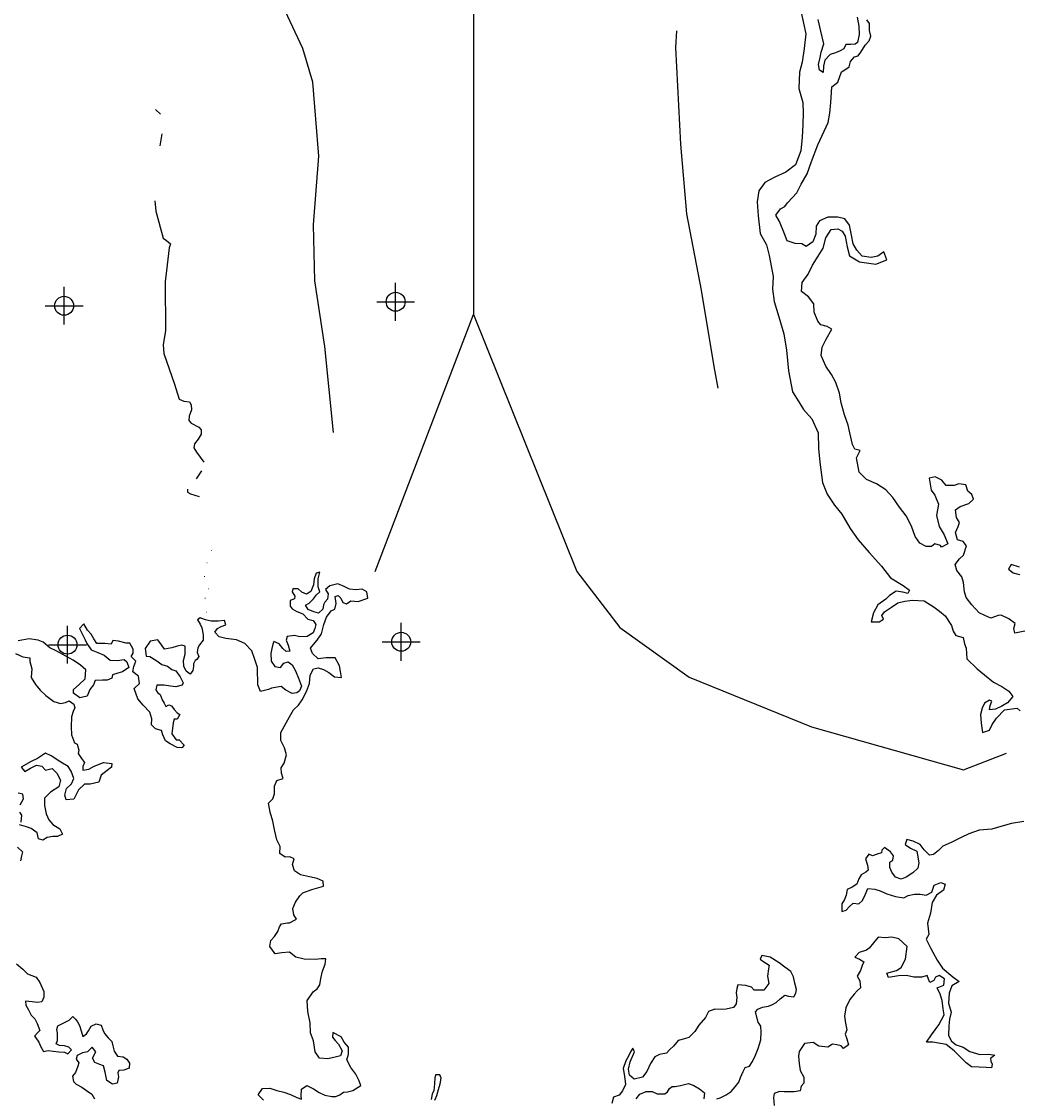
# Model space of a CAD drawing. Extents: x 97655 to 435575, y 690285 to 915232.
# Tile 6 of 15: x 198857 to 214636, y 768439 to 785504. Entities that reach past the tile are written whole.
import ezdxf

# ---------------------------------------------------------------- set-up
doc = ezdxf.new("R2010")
doc.units = 0
doc.header["$LTSCALE"] = 2000
doc.header["$PDMODE"] = 34
doc.header["$PDSIZE"] = 300
for name, color, linetype in [('GWCONTOURS', 11, 'CONTINUOUS'), ('SEC', 2, 'CONTINUOUS'), ('WATER', 4, 'CONTINUOUS')]:
    doc.layers.add(name, color=color, linetype=linetype)

msp = doc.modelspace()

# ---------------------------------------------------------------- linework, layer by layer
at = {"layer": 'GWCONTOURS', "color": 0}
for points in [[(203799, 778990), (203664, 780355), (203505, 781394), (203482, 782281), (203566, 783370), (203474, 784542), (203314, 785079), (203035, 785676), (202482, 786380), (201343, 788053), (200952, 788681), (200660, 789321), (200509, 789950), (200404, 790683), (200163, 792184)], [(202977, 790300), (204205, 789141), (204877, 788192), (205392, 787203), (205866, 786332), (206019, 785739), (206019, 780860)], [(209235, 785357), (209218, 785094), (209298, 783561), (209392, 782459), (209624, 781247), (209827, 780036), (209887, 779694)], [(200979, 784111), (201056, 784034)], [(201082, 783724), (201047, 783535)], [(200970, 782665), (200985, 782502), (201103, 782072), (201151, 782037), (201215, 781984), (201197, 781919), (201132, 781382), (201137, 780607), (201102, 780384), (201109, 780242), (201282, 779758), (201356, 779522), (201426, 779491), (201516, 779478), (201546, 779430), (201551, 779352), (201514, 779251), (201505, 779184), (201542, 779142), (201664, 779079), (201704, 779037), (201702, 778965), (201656, 778887), (201599, 778812), (201588, 778751), (201628, 778679), (201745, 778520)], [(204458, 776790), (206019, 780860), (207653, 776790), (208334, 775900), (209434, 775114), (211371, 774329), (213781, 773648), (214462, 773910)], [(201709, 778387), (201622, 778260)], [(201486, 778095), (201486, 778047), (201534, 778018), (201670, 777979)]]:
    msp.add_lwpolyline(points, dxfattribs=at)
at = {"layer": 'SEC', "color": 0}
for p in [(199531, 781001), (204784, 781064), (204873, 775676), (199585, 775630)]:
    msp.add_point(p, dxfattribs=at)
at = {"layer": 'WATER', "color": 0}
for points in [[(211211, 785647), (211284, 785312), (211257, 785077), (211223, 784860), (211180, 784701), (211170, 784442), (211235, 784224), (211242, 784056), (211233, 783872), (211223, 783671), (211205, 783453), (211120, 783236), (210968, 783120), (210792, 783038), (210632, 782955), (210539, 782821), (210513, 782646), (210528, 782428), (210560, 782143), (210659, 781967), (210700, 781799), (210765, 781464), (210755, 781263), (210779, 781070), (210853, 780827), (210935, 780558), (210975, 780298), (211006, 779972), (211071, 779636), (211170, 779477), (211245, 779359), (211378, 779207), (211477, 778989), (211484, 778738), (211507, 778520), (211547, 778201), (211621, 778017), (211737, 777840), (211854, 777697), (211986, 777470), (212110, 777293), (212285, 777091), (212484, 776872), (212626, 776687), (212826, 776569), (212926, 776493), (212900, 776443), (212817, 776460), (212716, 776477), (212607, 776411), (212548, 776353), (212422, 776262), (212354, 776136), (212320, 775994), (212445, 775993), (212512, 776035), (212488, 776094), (212530, 776152), (212639, 776227), (212740, 776293), (212849, 776317), (212975, 776333), (213159, 776324), (213317, 776222), (213401, 776163), (213492, 776087), (213592, 775936), (213616, 775843), (213658, 775776), (213775, 775742), (213799, 775641), (213824, 775574), (213831, 775407), (213998, 775246), (214114, 775154), (214256, 775035), (214389, 774968), (214498, 774892), (214564, 774807), (214480, 774707), (214387, 774658), (214286, 774608), (214194, 774600), (214203, 774667), (214229, 774734), (214195, 774751), (214111, 774701), (214077, 774626), (214051, 774526), (214059, 774384), (214083, 774241), (214192, 774274), (214235, 774366), (214302, 774466), (214429, 774599), (214630, 774623), (214680, 774581)], [(214755, 775844), (214596, 775812), (214580, 775887), (214597, 775963), (214497, 776039), (214380, 776098), (214330, 776090), (214212, 776049), (214120, 776091), (214029, 776134), (213912, 776260), (213821, 776378), (213796, 776470), (213781, 776613), (213756, 776705), (213673, 776806), (213648, 776898), (213716, 776990), (213783, 777048), (213826, 777198), (213776, 777266), (213685, 777291), (213652, 777409), (213694, 777501), (213720, 777568), (213670, 777643), (213654, 777769), (213730, 777819), (213864, 777868), (213940, 777935), (213915, 778010), (213849, 778061), (213816, 778161), (213707, 778179), (213632, 778154), (213506, 778155), (213440, 778239), (213331, 778290), (213239, 778266), (213271, 778081), (213329, 777997), (213387, 777854), (213352, 777679), (213393, 777503), (213476, 777368), (213533, 777226), (213433, 777176), (213416, 777201), (213324, 777227), (213274, 777185), (213190, 777186), (213090, 777237), (213015, 777346), (212958, 777506), (212875, 777674), (212767, 777808), (212659, 777960), (212551, 778086), (212401, 778179), (212242, 778247), (212126, 778365), (212086, 778591), (212145, 778708), (212061, 778726), (212020, 778801), (211979, 778986), (211955, 779111), (211897, 779271), (211840, 779464), (211816, 779615), (211758, 779783), (211692, 779909), (211601, 780043), (211527, 780211), (211544, 780345), (211604, 780470), (211697, 780629), (211622, 780671), (211522, 780697), (211472, 780756), (211414, 780898), (211407, 781032), (211324, 781142), (211215, 781226), (211225, 781368), (211318, 781502), (211386, 781644), (211479, 781785), (211555, 781911), (211598, 782078), (211682, 782211), (211791, 782219), (211858, 782185), (211908, 782101), (211940, 781933), (211973, 781791), (212131, 781697), (212390, 781662), (212567, 781728), (212517, 781854), (212425, 781788), (212316, 781763), (212174, 781789), (212090, 781882), (212033, 781983), (212008, 782117), (211976, 782276), (211901, 782377), (211792, 782403), (211633, 782404), (211499, 782346), (211448, 782263), (211439, 782137), (211396, 782012), (211287, 781937), (211220, 781980), (211112, 781989), (210986, 782031), (210945, 782141), (210863, 782334), (210805, 782435), (210881, 782535), (210948, 782576), (210990, 782634), (211142, 782792), (211210, 782926), (211303, 783093), (211371, 783285), (211473, 783552), (211635, 783903), (211661, 784053), (211679, 784221), (211688, 784380), (211697, 784472), (211790, 784546), (211849, 784705), (211900, 784738), (211967, 784788), (211993, 784872), (212052, 784947), (212111, 784963), (212153, 785021), (212221, 785130), (212288, 785196), (212314, 785271), (212289, 785364), (212290, 785472), (212248, 785531)], [(212098, 785574), (212122, 785432), (212130, 785298), (212104, 785172), (212062, 785147), (211995, 785140), (211919, 785140), (211885, 785073), (211827, 785040), (211751, 785007), (211667, 784983), (211583, 784891), (211565, 784799), (211556, 784699), (211498, 784733), (211482, 784825), (211508, 784933), (211525, 785017), (211568, 785151), (211519, 785352), (211478, 785536)], [(214670, 776858), (214536, 776901), (214494, 776826), (214569, 776767), (214669, 776741)], [(202691, 768413), (202608, 768498), (202676, 768598), (202793, 768605), (202902, 768563), (203010, 768537), (203119, 768503), (203219, 768452), (203294, 768426), (203286, 768476), (203295, 768585), (203379, 768643), (203480, 768592), (203571, 768533), (203663, 768491), (203772, 768473), (203839, 768473), (203898, 768498), (203956, 768539), (204023, 768547), (204107, 768563), (204233, 768646), (204200, 768730), (204151, 768822), (204076, 768932), (204010, 769049), (204036, 769141), (204036, 769250), (203970, 769334), (203920, 769418), (203787, 769486), (203786, 769411), (203828, 769360), (203878, 769301), (203936, 769192), (203910, 769117), (203826, 769092), (203709, 769068), (203575, 769077), (203508, 769178), (203485, 769354), (203435, 769480), (203428, 769639), (203395, 769815), (203380, 769991), (203481, 770133), (203540, 770174), (203582, 770241), (203600, 770342), (203626, 770459), (203668, 770567), (203677, 770651), (203602, 770651), (203510, 770644), (203334, 770645), (203200, 770679), (203100, 770755), (202983, 770747), (202874, 770731), (202791, 770849), (202808, 770941), (202867, 771008), (202918, 771083), (202944, 771158), (202978, 771208), (203070, 771224), (203103, 771224), (203213, 771282), (203171, 771349), (203155, 771450), (203198, 771550), (203265, 771650), (203316, 771700), (203458, 771749), (203643, 771806), (203635, 771882), (203543, 771924), (203418, 771950), (203276, 771985), (203184, 772044), (203151, 772145), (203177, 772237), (203110, 772270), (203035, 772263), (202951, 772322), (202952, 772431), (202903, 772540), (202870, 772674), (202838, 772833), (202797, 772976), (202772, 773118), (202840, 773185), (202866, 773268), (202866, 773386), (202900, 773478), (203001, 773510), (202977, 773594), (202969, 773678), (203019, 773753), (203054, 773887), (203021, 773996), (202963, 774113), (202964, 774239), (203100, 774489), (203167, 774598), (203243, 774673), (203302, 774756), (203370, 774889), (203421, 775015), (203431, 775149), (203481, 775249), (203557, 775265), (203640, 775239), (203724, 775189), (203816, 775121), (203924, 775112), (203908, 775204), (203892, 775296), (203826, 775422), (203684, 775423), (203558, 775407), (203466, 775492), (203433, 775576), (203484, 775634), (203543, 775700), (203611, 775800), (203645, 775951), (203688, 776068), (203764, 776168), (203823, 776193), (203840, 776285), (203824, 776394), (203874, 776410), (203916, 776368), (203949, 776301), (204007, 776275), (204075, 776325), (204192, 776316), (204343, 776365), (204327, 776466), (204252, 776508), (204151, 776500), (204051, 776509), (203967, 776552), (203867, 776594), (203741, 776562), (203674, 776503), (203715, 776436), (203706, 776352), (203664, 776302), (203639, 776261), (203630, 776194), (203563, 776127), (203487, 776153), (203396, 776187), (203354, 776254), (203413, 776287), (203480, 776354), (203531, 776421), (203582, 776470), (203557, 776546), (203558, 776672), (203584, 776780), (203525, 776764), (203491, 776672), (203482, 776580), (203439, 776471), (203372, 776430), (203297, 776464), (203239, 776515), (203155, 776515), (203146, 776465), (203188, 776398), (203179, 776356), (203112, 776331), (203111, 776239), (203144, 776197), (203219, 776155), (203311, 776121), (203395, 776036), (203478, 776011), (203520, 775952), (203502, 775885), (203477, 775818), (203384, 775760), (203267, 775752), (203184, 775778), (203066, 775762), (203049, 775704), (203082, 775620), (203107, 775527), (203048, 775520), (202998, 775570), (202940, 775646), (202856, 775680), (202839, 775638), (202822, 775571), (202805, 775488), (202812, 775370), (202870, 775286), (202962, 775269), (203013, 775336), (203080, 775360), (203147, 775310), (203197, 775217), (203246, 775100), (203295, 774974), (203261, 774899), (203219, 774865), (203144, 774857), (203044, 774908), (202969, 774967), (202818, 774943), (202768, 774919), (202642, 774886), (202601, 774995), (202601, 775087), (202593, 775162), (202594, 775271), (202553, 775397), (202504, 775531), (202396, 775649), (202262, 775709), (202095, 775727), (201986, 775753), (201920, 775828), (201962, 775887), (202021, 775920), (202096, 775944), (202071, 776012), (201971, 776004), (201862, 776005), (201770, 776022), (201687, 776056), (201645, 776023), (201686, 775955), (201711, 775897), (201735, 775788), (201735, 775704), (201675, 775629), (201650, 775579), (201641, 775504), (201666, 775445), (201632, 775395), (201607, 775378), (201581, 775328), (201581, 775286), (201572, 775219), (201530, 775161), (201463, 775212), (201430, 775287), (201423, 775379), (201448, 775480), (201449, 775605), (201399, 775622), (201324, 775606), (201240, 775582), (201122, 775557), (201073, 775625), (201015, 775709), (200897, 775684), (200813, 775568), (200829, 775450), (200887, 775442), (200987, 775382), (201079, 775315), (201171, 775289), (201237, 775238), (201304, 775213), (201371, 775120), (201420, 775028), (201403, 774986), (201303, 774962), (201219, 774971), (201119, 774988), (201001, 774989), (200984, 774914), (201009, 774871), (201051, 774838), (201084, 774754), (201117, 774703), (201142, 774653), (201192, 774678), (201234, 774661), (201275, 774602), (201325, 774551), (201367, 774526), (201324, 774451), (201274, 774451), (201257, 774393), (201239, 774217), (201306, 774124), (201356, 774124), (201431, 774040), (201397, 773998), (201321, 773999), (201213, 774058), (201138, 774109), (201097, 774201), (201072, 774268), (200980, 774294), (200914, 774361), (200923, 774453), (200890, 774562), (200782, 774672), (200699, 774773), (200641, 774933), (200725, 775016), (200709, 775133), (200618, 775201), (200635, 775284), (200669, 775368), (200594, 775444), (200628, 775494), (200628, 775561), (200570, 775653), (200512, 775653), (200395, 775688), (200303, 775697), (200277, 775638), (200177, 775647), (200051, 775648), (200002, 775724), (199960, 775799), (199902, 775858), (199844, 775959), (199777, 775884), (199818, 775800), (199867, 775708), (199892, 775649), (199958, 775548), (200067, 775506), (200167, 775463), (200259, 775387), (200376, 775378), (200485, 775394), (200527, 775360), (200559, 775268), (200459, 775202), (200383, 775177), (200299, 775152), (200290, 775102), (200215, 775069), (200140, 775070), (200022, 775062), (199997, 774995), (199938, 774920), (199895, 774812), (199778, 774787), (199678, 774863), (199678, 774922), (199771, 774997), (199863, 775088), (199873, 775231), (199789, 775307), (199673, 775383), (199556, 775450), (199406, 775535), (199306, 775578), (199197, 775670), (199122, 775704), (198980, 775722), (198804, 775690)], [(198761, 775489), (198878, 775438), (198986, 775421), (198986, 775362), (199019, 775245), (199009, 775111), (199076, 775001), (199151, 774909), (199242, 774824), (199367, 774732), (199476, 774697), (199551, 774714), (199610, 774738), (199685, 774688), (199701, 774629), (199676, 774570), (199650, 774487), (199641, 774328), (199648, 774202), (199698, 774076), (199739, 774051), (199764, 773959), (199755, 773908), (199805, 773824), (199855, 773765), (199829, 773699), (199829, 773640), (199921, 773656), (200005, 773706), (200156, 773764), (200290, 773746), (200281, 773687), (200214, 773638), (200121, 773563), (200079, 773454), (199944, 773422), (199852, 773422), (199760, 773331), (199726, 773264), (199683, 773181), (199566, 773173), (199541, 773248), (199567, 773349), (199651, 773424), (199686, 773507), (199644, 773625), (199595, 773700), (199478, 773768), (199328, 773869), (199236, 773912), (199110, 773829), (199009, 773779), (198849, 773688), (198908, 773621), (199000, 773671), (199092, 773720), (199176, 773703), (199234, 773644), (199343, 773668), (199418, 773593), (199476, 773483), (199450, 773375), (199316, 773292), (199223, 773200), (199222, 773083), (199246, 772949), (199288, 772857), (199354, 772781), (199463, 772713), (199504, 772629), (199428, 772588), (199353, 772588), (199261, 772572), (199193, 772531), (199127, 772556), (199102, 772649), (199010, 772716), (198935, 772742), (198827, 772776)], [(198837, 773094), (198888, 773186), (198880, 773261), (198805, 773278)], [(198852, 772818), (198861, 772926), (198828, 772977)], [(214735, 772830), (214542, 772798), (214408, 772757), (214232, 772708), (214031, 772693), (213863, 772635), (213746, 772577), (213586, 772495), (213452, 772437), (213384, 772370), (213308, 772304), (213241, 772296), (213158, 772380), (213092, 772464), (212983, 772515), (212883, 772541), (212857, 772466), (212941, 772407), (213041, 772356), (213073, 772171), (213056, 772088), (212980, 772013), (212871, 771947), (212795, 771914), (212703, 771948), (212645, 772023), (212612, 772099), (212613, 772183), (212663, 772216), (212672, 772283), (212622, 772350), (212531, 772418), (212488, 772376), (212480, 772334), (212413, 772310), (212337, 772285), (212279, 772311), (212228, 772236), (212261, 772135), (212269, 772059), (212235, 772026), (212159, 771985), (212125, 771918), (212091, 771835), (212016, 771785), (211940, 771752), (211923, 771660), (211897, 771593), (211855, 771526), (211854, 771401), (211921, 771425), (211972, 771475), (212031, 771534), (212123, 771525), (212182, 771574), (212224, 771666), (212267, 771766), (212375, 771757), (212459, 771732), (212568, 771681), (212701, 771638), (212835, 771620), (212902, 771653), (213003, 771678), (213095, 771677), (213187, 771660), (213279, 771710), (213314, 771818), (213423, 771859), (213490, 771834), (213464, 771742), (213354, 771659), (213287, 771542), (213260, 771375), (213209, 771216), (213233, 771040), (213191, 770965), (213265, 770814), (213364, 770629), (213447, 770503), (213614, 770368), (213714, 770292), (213596, 770225), (213554, 770109), (213544, 769950), (213585, 769807), (213559, 769698), (213550, 769589), (213541, 769439), (213590, 769346), (213665, 769287), (213774, 769253), (213882, 769185), (214041, 769134), (214184, 769142), (214275, 769124), (214208, 769074), (214216, 769032), (214233, 768982), (214224, 768924), (214140, 768932), (214031, 768933), (213906, 768942), (213823, 769002), (213731, 769094), (213631, 769195), (213506, 769297), (213297, 769332), (213197, 769332), (213273, 769449), (213391, 769607), (213476, 769766), (213460, 769858), (213444, 769992), (213411, 770093), (213362, 770194), (213471, 770235), (213480, 770335), (213396, 770386), (213338, 770361), (213312, 770311), (213245, 770278), (213228, 770328), (213204, 770387), (213120, 770363), (212994, 770363), (212877, 770389), (212752, 770382), (212592, 770358), (212568, 770425), (212719, 770466), (212794, 770515), (212862, 770649), (212889, 770850), (212755, 770968), (212647, 770994), (212538, 770986), (212429, 770995), (212353, 770903), (212286, 770820), (212243, 770787), (212126, 770754), (212059, 770679), (212134, 770645), (212200, 770603), (212175, 770545), (212149, 770469), (212098, 770378), (212140, 770302), (212147, 770193), (212097, 770143), (212046, 770093), (211979, 770010), (211919, 769876), (211893, 769743), (211909, 769634), (211934, 769525), (211908, 769458), (211933, 769382), (211957, 769290), (211882, 769232), (211840, 769274), (211773, 769291), (211706, 769300), (211631, 769250), (211488, 769268), (211397, 769327), (211263, 769311), (211178, 769186), (211169, 769111), (211177, 768994), (211193, 768885), (211251, 768776), (211250, 768684), (211208, 768634), (211191, 768558), (211098, 768542), (211015, 768543), (210939, 768543), (210864, 768552), (210780, 768519), (210771, 768452), (210779, 768327)], [(198791, 772424), (198874, 772349), (198857, 772282), (198840, 772206)], [(209875, 768433), (209926, 768449), (210018, 768499), (210102, 768549), (210161, 768624), (210220, 768699), (210246, 768774), (210288, 768866), (210322, 768932), (210389, 768949), (210440, 769024), (210483, 769124), (210525, 769233), (210568, 769366), (210577, 769492), (210569, 769584), (210528, 769651), (210487, 769811), (210521, 769852), (210596, 769885), (210689, 769901), (210756, 769926), (210815, 769959), (210874, 770017), (210949, 770075), (211008, 770058), (211092, 770049), (211125, 770108), (211134, 770166), (211110, 770267), (211085, 770368), (211044, 770452), (210952, 770519), (210861, 770587), (210719, 770680), (210585, 770706), (210560, 770647), (210618, 770605), (210701, 770554), (210693, 770496), (210675, 770379), (210699, 770261), (210615, 770153), (210556, 770153), (210464, 770154), (210423, 770204), (210331, 770230), (210205, 770239), (210188, 770181), (210179, 770114), (210187, 770039), (210178, 769938), (210136, 769880), (210019, 769855), (209952, 769848), (209843, 769857), (209742, 769815), (209691, 769724), (209590, 769599), (209522, 769499), (209430, 769407), (209362, 769383), (209262, 769358), (209186, 769267), (209127, 769217), (209076, 769158), (208967, 769134), (208892, 769101), (208824, 768993), (208765, 768867), (208697, 768776), (208563, 768743), (208488, 768811), (208472, 768903), (208498, 769020), (208566, 769178), (208541, 769237), (208507, 769179), (208473, 769112), (208431, 769037), (208388, 768912), (208412, 768794), (208428, 768660), (208377, 768560), (208327, 768493), (208234, 768461), (208209, 768360)], [(198779, 770574), (198879, 770490), (198953, 770414), (199087, 770363), (199145, 770279), (199211, 770136), (199211, 770044), (199177, 769969), (199110, 769961), (199026, 769970), (198917, 769979), (198925, 769920), (198966, 769845), (199008, 769761), (199066, 769702), (199107, 769626), (199148, 769517), (199115, 769484), (199064, 769425), (199081, 769400), (199131, 769333), (199164, 769257), (199205, 769182), (199280, 769198), (199356, 769189), (199448, 769180), (199540, 769171), (199590, 769145), (199649, 769212), (199607, 769254), (199540, 769271), (199457, 769280), (199407, 769306), (199424, 769356), (199425, 769473), (199417, 769532), (199434, 769590), (199518, 769632), (199610, 769681), (199669, 769739), (199711, 769697), (199744, 769655), (199777, 769596), (199802, 769512), (199826, 769420), (199885, 769462), (199919, 769512), (199961, 769587), (200037, 769620), (200120, 769602), (200145, 769527), (200170, 769468), (200228, 769401), (200286, 769342), (200302, 769275), (200327, 769191), (200377, 769107), (200469, 769098), (200527, 769064), (200568, 768997), (200560, 768921), (200476, 768888), (200400, 768881), (200383, 768847), (200391, 768780), (200374, 768680), (200298, 768664), (200207, 768723), (200182, 768857), (200158, 768958), (200099, 768975), (200016, 769009), (199983, 769076), (200034, 769176), (199976, 769252), (199900, 769177), (199824, 769161), (199740, 769119), (199723, 769061), (199765, 769002), (199748, 768952), (199713, 768852), (199663, 768793), (199679, 768710), (199721, 768667), (199812, 768617), (199887, 768566), (199971, 768507), (200012, 768431)], [(205404, 768412), (205438, 768487), (205464, 768579), (205489, 768671), (205507, 768763), (205482, 768814), (205415, 768814), (205406, 768764), (205397, 768672), (205388, 768563), (205363, 768505), (205346, 768421)], [(208594, 768433), (208653, 768508), (208754, 768549), (208846, 768549), (208930, 768515), (209047, 768514), (209089, 768547), (209123, 768597), (209165, 768630), (209215, 768630), (209299, 768646), (209425, 768679), (209508, 768645), (209600, 768594), (209675, 768526), (209666, 768434)]]:
    msp.add_lwpolyline(points, dxfattribs=at)

# ---------------------------------------------------------------- texts
at = {"layer": 'GWCONTOURS', "color": 0}
for p in [(201845, 777114), (201777, 776918), (201738, 776703), (201797, 776507), (201748, 776360), (201767, 776135)]:
    msp.add_text('.', height=100, dxfattribs=at).set_placement(p)

doc.saveas('drawing.dxf')
